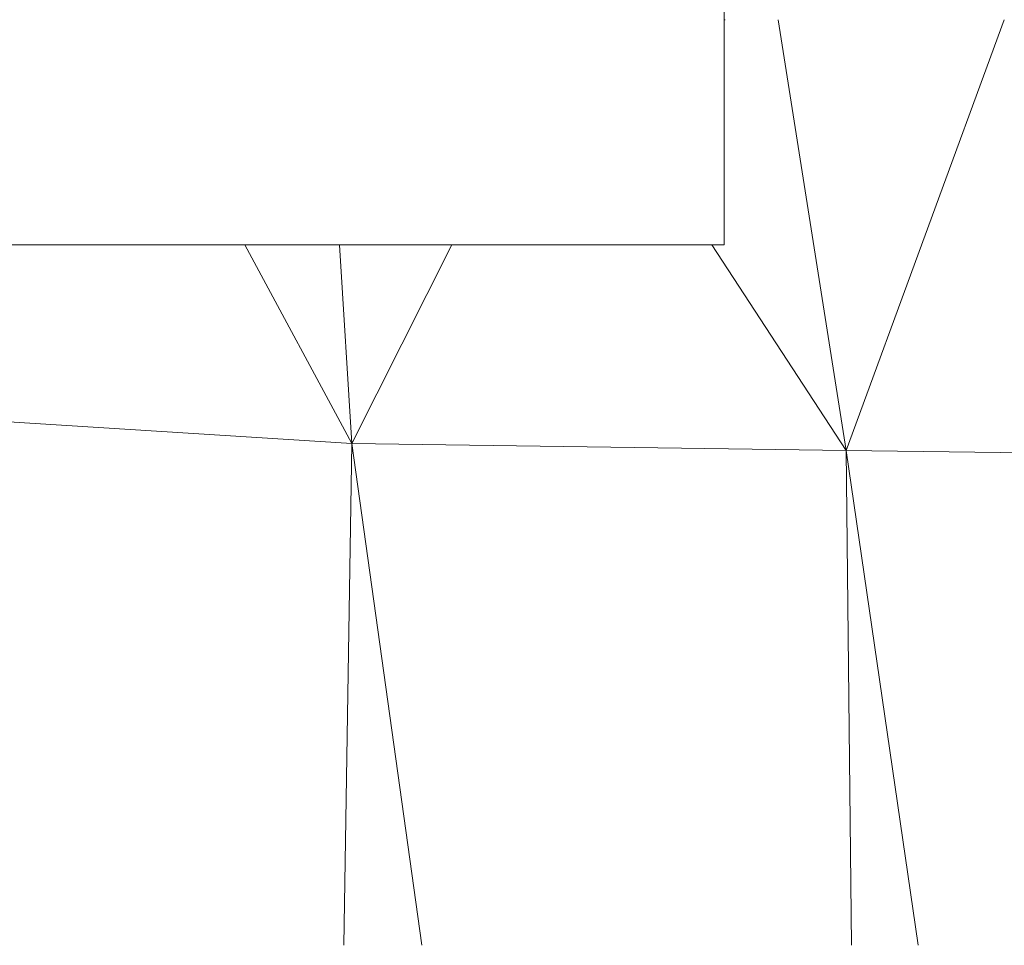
# Model space of a CAD drawing. Header units: millimetres. Extents: x 25873 to 52219, y 4748 to 39565.
# Tile 79 of 133: x 39292 to 40703, y 27312 to 28638. Entities that reach past the tile are written whole.
import ezdxf

# ---------------------------------------------------------------- set-up
doc = ezdxf.new("R2010")
doc.units = ezdxf.units.MM
doc.linetypes.add('ADSK_Штриховая_ш3 п1_5', pattern=[225, 150, -75])
for name, color, linetype, lineweight in [('A-DETL-____-MBND', 5, 'ADSK_Штриховая_ш3 п1_5', 20), ('A-GENM-____-MCUT', 13, 'Continuous', 50), ('A-GENM-____-OTLN', 13, 'Continuous', 20), ('A-PART-____-OTLN', 2, 'Continuous', 20), ('L-SITE-____-OTLN', 91, 'Continuous', 20)]:
    doc.layers.add(name, color=color, linetype=linetype, lineweight=lineweight)

# ---------------------------------------------------------------- blocks, each defined once
blk = doc.blocks.new('Family - Site-608699-В_Этаж 01_Отопление')
at = {"layer": 'L-SITE-____-OTLN', "color": 9}
for p, q in [((40476.6, 28021), (40379.2, 28637.6)), ((40476.6, 28021), (40703.2, 28637.6)), ((39614.9, 28315.4), (39768.2, 28030.8)), ((39768.2, 28030.8), (39750.8, 28315.4)), ((39768.2, 28030.8), (39911.5, 28315.4)), ((40284.3, 28315.4), (40476.6, 28021)), ((39112.5, 28072.4), (39768.2, 28030.8)), ((39756.7, 27312.3), (39768.2, 28030.8)), ((39768.2, 28030.8), (40476.6, 28021)), ((39768.2, 28030.8), (39868.4, 27312.3)), ((40476.6, 28021), (41164, 28011.1)), ((40484.2, 27312.3), (40476.6, 28021)), ((40476.6, 28021), (40579.6, 27312.3))]:
    blk.add_line(p, q, dxfattribs=at)
blk = doc.blocks.new('Прямая форма - Timber - Floor-609301-В_Этаж 01_Отопление')
at = {"layer": 'A-DETL-____-MBND', "color": 9}
blk.add_line((-401.6, 0), (-400, 0), dxfattribs=at)
blk = doc.blocks.new('Прямая форма - SLA - 008-609302-В_Этаж 01_Отопление')
blk.add_blockref('Прямая форма - Timber - Floor-609301-В_Этаж 01_Отопление', (0, 0))
blk = doc.blocks.new('Family - Timber - Floor-609313-В_Этаж 01_Отопление')
at = {"layer": 'A-DETL-____-MBND', "color": 9}
blk.add_line((-401.6, 0), (-400, 0), dxfattribs=at)
blk = doc.blocks.new('Family - OP - 004-609475-В_Этаж 01_Отопление')
at = {"layer": 'A-GENM-____-MCUT', "lineweight": 9}
for p, q in [((40301.7, 28315.4), (40301.6, 29516.1)), ((37676.6, 28315.4), (40301.7, 28315.4))]:
    blk.add_line(p, q, dxfattribs=at)
blk = doc.blocks.new('V line_ifc_RVT-1-В_Этаж 01_Отопление')
at = {"layer": 'A-GENM-____-OTLN', "color": 9, "lineweight": 20}
for name, p in [('Family - OP - 004-609475-В_Этаж 01_Отопление', (0, 0)), ('Прямая форма - SLA - 008-609302-В_Этаж 01_Отопление', (40703.2, 28637.6))]:
    blk.add_blockref(name, p, dxfattribs=at)
at = {"layer": 'A-PART-____-OTLN', "color": 9, "lineweight": 20}
blk.add_blockref('Family - Timber - Floor-609313-В_Этаж 01_Отопление', (40703.2, 28637.6), dxfattribs=at)
at = {"layer": 'L-SITE-____-OTLN', "color": 9, "lineweight": 20}
blk.add_blockref('Family - Site-608699-В_Этаж 01_Отопление', (0, 0), dxfattribs=at)

msp = doc.modelspace()

# ---------------------------------------------------------------- block references
at = {"lineweight": 9}
msp.add_blockref('V line_ifc_RVT-1-В_Этаж 01_Отопление', (0, 0), dxfattribs=at)

doc.saveas('drawing.dxf')
